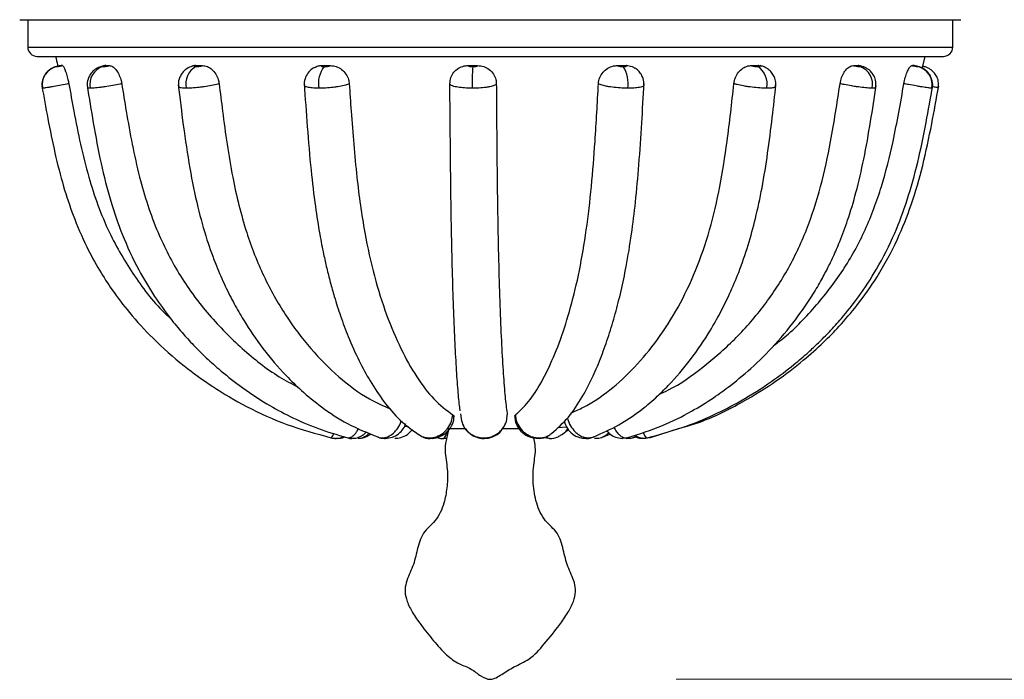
# Model space of a CAD drawing. Header units: millimetres. Extents: x 59 to 109, y 26 to 144.
# Tile 70 of 158: x 72.3 to 77.6, y 76.36 to 79.91. Entities that reach past the tile are written whole.
import ezdxf

# ---------------------------------------------------------------- set-up
doc = ezdxf.new("R2010")
doc.units = ezdxf.units.MM
doc.styles.add('SLDTEXTSTYLE0', font='TXT', dxfattribs={"width": 0.75})
doc.dimstyles.new('SLDDIMSTYLE0', dxfattribs={"dimtxt": 3.5, "dimasz": 3.302, "dimexe": 0, "dimexo": 0.0625, "dimgap": 0.875, "dimtad": 1, "dimdec": 0, "dimlfac": 20, "dimrnd": 1e-09, "dimzin": 12, "dimdsep": 46, "dimtxsty": 'SLDTEXTSTYLE0', "dimsah": 1, "dimcen": 0.09, "dimadec": 0, "dimazin": 3, "dimtfac": 1, "dimtdec": 0, "dimtofl": 0, "dimtmove": 0, "dimatfit": 3, "dimfxl": 0, "dimfrac": 2, "dimtolj": 1, "dimtzin": 12, "dimarcsym": 0})
doc.dimstyles.new('SLDDIMSTYLE1', dxfattribs={"dimtxt": 3.5, "dimasz": 3.302, "dimexe": 0, "dimexo": 0.0625, "dimgap": 0.875, "dimtad": 1, "dimdec": 0, "dimlfac": 20, "dimrnd": 1e-09, "dimzin": 12, "dimdsep": 46, "dimtxsty": 'SLDTEXTSTYLE0', "dimsah": 1, "dimcen": 0.09, "dimadec": 0, "dimazin": 3, "dimtfac": 1, "dimtdec": 0, "dimtmove": 0, "dimatfit": 0, "dimfxl": 0, "dimfrac": 2, "dimtolj": 1, "dimtzin": 12, "dimarcsym": 0})

# ---------------------------------------------------------------- blocks, each defined once
blk = doc.blocks.new('_D')
at = {"color": 7, "linetype": 'Continuous', "lineweight": 18}
for p, q in [((78.8835, 143.6649), (108.5588, 143.6649)), ((107.5588, 143.6649), (107.5588, 76.3608)), ((75.8335, 76.3608), (108.5588, 76.3608))]:
    blk.add_line(p, q, dxfattribs=at)
for points in [[(107.5588, 143.6649), (107.0508, 140.3629), (108.0668, 140.3629)], [(107.5588, 76.3608), (108.0668, 79.6628), (107.0508, 79.6628)]]:
    blk.add_solid(points, dxfattribs=at)
at = {"color": 7, "linetype": 'Continuous', "lineweight": 18, "insert": (103.047, 105.5185), "char_height": 3.5, "attachment_point": 1, "rotation": 90, "style": 'SLDTEXTSTYLE0'}
blk.add_mtext('1346', dxfattribs=at)
blk = doc.blocks.new('_D_1')
at = {"color": 7, "linetype": 'Continuous', "lineweight": 18}
for p, q in [((75.6057, 99.2579), (98.8756, 99.2579)), ((97.8756, 99.2579), (97.8756, 76.3608)), ((75.8335, 76.3608), (98.8756, 76.3608))]:
    blk.add_line(p, q, dxfattribs=at)
for points in [[(97.8756, 99.2579), (97.3676, 95.9559), (98.3836, 95.9559)], [(97.8756, 76.3608), (98.3836, 79.6628), (97.3676, 79.6628)]]:
    blk.add_solid(points, dxfattribs=at)
at = {"color": 7, "linetype": 'Continuous', "lineweight": 18, "insert": (93.3639, 85.2455), "char_height": 3.5, "attachment_point": 1, "rotation": 90, "style": 'SLDTEXTSTYLE0'}
blk.add_mtext('458', dxfattribs=at)

msp = doc.modelspace()

# ---------------------------------------------------------------- linework, layer by layer
at = {"color": 7, "linetype": 'Continuous', "lineweight": 25}
for p, q in [((72.30236, 79.90592), (74.71938, 79.90592)), ((72.34598, 79.90592), (72.34598, 79.75888)), ((74.71938, 79.90592), (77.36459, 79.90592)), ((77.32098, 79.75888), (77.32098, 79.90592)), ((72.39598, 79.70889), (74.73579, 79.70889)), ((74.73579, 79.70889), (77.27098, 79.70889)), ((72.52426, 79.65955), (72.53093, 79.65955)), ((72.76175, 79.65955), (72.78491, 79.65955)), ((73.23383, 79.65728), (73.24913, 79.65955)), ((73.24913, 79.65955), (73.28597, 79.65955)), ((73.9276, 79.65955), (73.97369, 79.65955)), ((74.71533, 79.65955), (74.7651, 79.65955)), ((75.51732, 79.65955), (75.56477, 79.65955)), ((76.23682, 79.65955), (76.27623, 79.65955)), ((76.27623, 79.65955), (76.2924, 79.65608)), ((76.78706, 79.65955), (76.81367, 79.65955)), ((77.10166, 79.65955), (77.11227, 79.65955)), ((74.67333, 77.78755), (74.67673, 77.76045)), ((74.37542, 77.72085), (74.39406, 77.71884)), ((74.59914, 77.70888), (74.69756, 77.70888)), ((74.90083, 77.70888), (74.98863, 77.70888)), ((75.19717, 77.71467), (75.24438, 77.71678)), ((75.21631, 77.67444), (75.25388, 77.70283)), ((75.69019, 77.65928), (75.85214, 77.70977)), ((74.01195, 77.65707), (74.02869, 77.65701)), ((75.11755, 77.66081), (75.15227, 77.656)), ((75.43745, 77.66267), (75.47668, 77.679)), ((75.60504, 77.6598), (75.62474, 77.6663)), ((75.66647, 77.65534), (75.65385, 77.65619))]:
    msp.add_line(p, q, dxfattribs=at)
at = {"color": 1, "linetype": 'Continuous', "lineweight": 25}
for p, q in [((72.34598, 79.75888), (74.73378, 79.75888)), ((74.73378, 79.75888), (77.32098, 79.75888)), ((72.42487, 79.53779), (72.42407, 79.53803)), ((77.21006, 79.53851), (77.20825, 79.53779)), ((75.3994, 77.65534), (75.39388, 77.65567))]:
    msp.add_line(p, q, dxfattribs=at)
at = {"color": 7, "linetype": 'Continuous', "lineweight": 25, "flags": 128}
for points in [[(77.15777, 79.64558), (77.16118, 79.66272), (77.17259, 79.70767), (77.17309, 79.70886), (77.17325, 79.70913), (77.17337, 79.70928), (77.17339, 79.70931), (77.17342, 79.70932), (77.17344, 79.70932), (77.17345, 79.70932), (77.17345, 79.70932)], [(73.97692, 77.65815), (73.99671, 77.6554), (74.00519, 77.65547)], [(74.0682, 77.65815), (74.08588, 77.6554), (74.08893, 77.65534)], [(75.36209, 77.65815), (75.34988, 77.6554), (75.34763, 77.65534)], [(75.56411, 77.65815), (75.54723, 77.6554), (75.54366, 77.65534)], [(75.678, 77.65815), (75.65849, 77.6554), (75.65443, 77.65534)]]:
    msp.add_lwpolyline(points, dxfattribs=at)
at = {"color": 1, "linetype": 'Continuous', "lineweight": 25, "flags": 128}
for points in [[(74.25179, 77.65815), (74.26523, 77.6554), (74.26785, 77.65534)], [(74.50553, 77.65815), (74.51311, 77.6554), (74.51445, 77.65534)], [(74.57781, 77.65534), (74.58283, 77.65672), (74.58874, 77.66204), (74.59421, 77.67116), (74.59901, 77.6837), (74.60079, 77.68992)], [(74.79883, 77.65815), (74.79963, 77.6554), (74.79978, 77.65534)], [(75.09631, 77.65815), (75.09024, 77.6554), (75.08915, 77.65534)], [(75.57795, 77.65534), (75.56326, 77.65672), (75.55988, 77.65743)]]:
    msp.add_lwpolyline(points, dxfattribs=at)
at = {"color": 7, "linetype": 'Continuous', "lineweight": 25}
for centre, radius, start, end in [((72.39598, 79.75889), 0.05, 180, 270), ((77.27098, 79.75889), 0.05, 270, 0), ((72.52312, 79.55623), 0.09996, 102.62654, 190.63225), ((72.77964, 79.55815), 0.10017, 107.32381, 191.72676), ((73.30072, 79.56135), 0.10559, 118.91046, 192.89308), ((74.05065, 79.56434), 0.14184, 140.90615, 190.78758), ((75.86652, 79.56571), 1.1308, 175.5333, 181.41502), ((75.40771, 79.56483), 0.16706, 350.68327, 32.16864), ((76.21351, 79.56211), 0.10916, 347.12492, 57.11601), ((76.78961, 79.55882), 0.1006, 347.93324, 70.72256), ((77.11009, 79.5565), 0.09993, 349.20903, 76.78966), ((74.01201, 77.75061), 0.09527, 269.88175, 292.22073)]:
    msp.add_arc(centre, radius, start, end, dxfattribs=at)
at = {"color": 1, "linetype": 'Continuous', "lineweight": 25}
for centre, radius, start, end in [((74.12139, 77.73357), 0.07826, 271.4002, 320.03408), ((75.15477, 77.67755), 0.02233, 216.30791, 264.03068)]:
    msp.add_arc(centre, radius, start, end, dxfattribs=at)
at = {"color": 7, "linetype": 'Continuous', "lineweight": 25}
for points, knots in [([(72.4935, 79.70932), (72.49351, 79.70932), (72.49352, 79.70932), (72.49353, 79.70932), (72.49356, 79.70931), (72.4936, 79.70926), (72.49368, 79.70918), (72.49381, 79.70897), (72.49406, 79.70847), (72.49978, 79.69355), (72.50322, 79.67553), (72.5067, 79.65803), (72.50717, 79.65569)], [0, 0, 0, 0, 0.00008064, 0.00050441, 0.00100033, 0.00164266, 0.00394183, 0.00726171, 0.01451674, 0.03404632, 0.87053807, 1, 1, 1, 1]), ([(72.53117, 79.66106), (72.5277, 79.66032), (72.52036, 79.65877), (72.50909, 79.6562), (72.50071, 79.65414), (72.49254, 79.65187), (72.47922, 79.64705), (72.46197, 79.63724), (72.44174, 79.61829), (72.42633, 79.59034), (72.41976, 79.56102), (72.42395, 79.54395), (72.42534, 79.5383)], [0, 0, 0, 0, 0.0556493, 0.1175788, 0.1869568, 0.2350151, 0.2947055, 0.4115137, 0.5459325, 0.7252001, 0.9089602, 1, 1, 1, 1]), ([(72.52426, 79.65955), (72.52209, 79.65907), (72.51719, 79.658), (72.51122, 79.65662), (72.50598, 79.65535), (72.50225, 79.65435), (72.50079, 79.65384), (72.50115, 79.65379), (72.50127, 79.65378)], [0, 0, 0, 0, 0.1613424, 0.3647576, 0.4921945, 0.6954259, 0.8986474, 1, 1, 1, 1]), ([(72.50127, 79.65378), (72.5018, 79.65382), (72.50294, 79.65392), (72.50702, 79.65462), (72.51254, 79.65568), (72.51923, 79.65702), (72.52598, 79.65846), (72.5298, 79.6593), (72.53093, 79.65955)], [0, 0, 0, 0, 0.1778436, 0.3810007, 0.5080638, 0.7114348, 0.9148239, 1, 1, 1, 1]), ([(72.53093, 79.65955), (72.53283, 79.65851), (72.53664, 79.65643), (72.54514, 79.63977), (72.55408, 79.6151), (72.56158, 79.58759), (72.5652, 79.5693), (72.56664, 79.56202)], [0, 0, 0, 0, 0.2145706, 0.4291642, 0.6436315, 0.8581372, 1, 1, 1, 1]), ([(72.76655, 79.66113), (72.76216, 79.66017), (72.74976, 79.65745), (72.7309, 79.65194), (72.70679, 79.63939), (72.68386, 79.61745), (72.66859, 79.58714), (72.66314, 79.55842), (72.66737, 79.54379), (72.66827, 79.54068)], [0, 0, 0, 0, 0.0763416, 0.2161085, 0.3795009, 0.5311633, 0.7443654, 0.9456367, 1, 1, 1, 1]), ([(72.76175, 79.65955), (72.75981, 79.65907), (72.75542, 79.658), (72.75094, 79.65662), (72.74774, 79.65535), (72.74643, 79.65435), (72.74745, 79.65384), (72.74922, 79.65379), (72.74981, 79.65378)], [0, 0, 0, 0, 0.1613459, 0.3647585, 0.4921956, 0.695445, 0.8986621, 1, 1, 1, 1]), ([(72.74981, 79.65378), (72.75113, 79.65382), (72.75397, 79.65392), (72.75982, 79.65462), (72.76664, 79.65568), (72.77398, 79.65702), (72.78056, 79.65846), (72.78392, 79.6593), (72.78491, 79.65955)], [0, 0, 0, 0, 0.1778454, 0.3810151, 0.5080713, 0.711441, 0.9148253, 1, 1, 1, 1]), ([(72.78491, 79.65955), (72.79049, 79.65851), (72.80165, 79.65643), (72.81959, 79.63977), (72.83538, 79.6151), (72.84622, 79.58759), (72.84988, 79.5693), (72.85134, 79.56202)], [0, 0, 0, 0, 0.2145695, 0.4291638, 0.6436324, 0.8581369, 1, 1, 1, 1]), ([(73.24624, 79.66064), (73.24063, 79.65921), (73.22519, 79.65529), (73.20236, 79.64466), (73.17811, 79.62394), (73.16125, 79.59574), (73.15359, 79.56694), (73.15701, 79.55044), (73.15802, 79.54556)], [0, 0, 0, 0, 0.1122861, 0.3093105, 0.4752096, 0.6916169, 0.9089279, 1, 1, 1, 1]), ([(73.24913, 79.65955), (73.24764, 79.65907), (73.24429, 79.658), (73.24185, 79.65662), (73.24107, 79.65535), (73.24234, 79.65435), (73.24572, 79.65384), (73.24868, 79.65379), (73.24967, 79.65378)], [0, 0, 0, 0, 0.16134604, 0.36476566, 0.49219661, 0.6954315, 0.89866426, 1, 1, 1, 1]), ([(73.24967, 79.65378), (73.25163, 79.65382), (73.25582, 79.65392), (73.26273, 79.65462), (73.27003, 79.65568), (73.27714, 79.65702), (73.28276, 79.65846), (73.28524, 79.6593), (73.28597, 79.65955)], [0, 0, 0, 0, 0.1778474, 0.3810078, 0.5080636, 0.7114332, 0.914821, 1, 1, 1, 1]), ([(73.28597, 79.65955), (73.29456, 79.65851), (73.31173, 79.65643), (73.33694, 79.63977), (73.35768, 79.6151), (73.37056, 79.58759), (73.37382, 79.5693), (73.37511, 79.56202)], [0, 0, 0, 0, 0.21457043, 0.42916684, 0.64363308, 0.85813721, 1, 1, 1, 1]), ([(73.88939, 79.64906), (73.89524, 79.65226), (73.90699, 79.65868), (73.92072, 79.65926), (73.9276, 79.65955)], [0, 0, 0, 0, 0.4984076, 1, 1, 1, 1]), ([(73.9276, 79.65955), (73.92675, 79.65907), (73.92484, 79.658), (73.92473, 79.65662), (73.92647, 79.65535), (73.93017, 79.65435), (73.93549, 79.65384), (73.9393, 79.65379), (73.94056, 79.65378)], [0, 0, 0, 0, 0.1613602, 0.3647692, 0.4922066, 0.6954354, 0.8986613, 1, 1, 1, 1]), ([(73.94056, 79.65378), (73.94291, 79.65382), (73.94795, 79.65392), (73.95509, 79.65462), (73.96199, 79.65568), (73.96801, 79.65702), (73.97199, 79.65846), (73.9733, 79.6593), (73.97369, 79.65955)], [0, 0, 0, 0, 0.1778477, 0.3810084, 0.5080632, 0.7114351, 0.9148175, 1, 1, 1, 1]), ([(73.97369, 79.65955), (73.98424, 79.65851), (74.00535, 79.65643), (74.0348, 79.63977), (74.05798, 79.6151), (74.07135, 79.58759), (74.07381, 79.5693), (74.07479, 79.56202)], [0, 0, 0, 0, 0.2145716, 0.4291659, 0.6436323, 0.8581368, 1, 1, 1, 1]), ([(74.61627, 79.56202), (74.61729, 79.57305), (74.61932, 79.59511), (74.63624, 79.62435), (74.66132, 79.64633), (74.68931, 79.65795), (74.70791, 79.65909), (74.71533, 79.65955)], [0, 0, 0, 0, 0.21438166, 0.42876534, 0.64319261, 0.85770845, 1, 1, 1, 1]), ([(74.71533, 79.65955), (74.71523, 79.65907), (74.71498, 79.658), (74.71722, 79.65662), (74.72127, 79.65535), (74.72694, 79.65435), (74.73358, 79.65384), (74.73776, 79.65379), (74.73915, 79.65378)], [0, 0, 0, 0, 0.1613464, 0.3647648, 0.4921994, 0.6954336, 0.8986577, 1, 1, 1, 1]), ([(74.73915, 79.65378), (74.74162, 79.65382), (74.74689, 79.65392), (74.7534, 79.65462), (74.75906, 79.65568), (74.76327, 79.65702), (74.76513, 79.65846), (74.76511, 79.6593), (74.7651, 79.65955)], [0, 0, 0, 0, 0.1778489, 0.3810137, 0.5080674, 0.7114397, 0.9148406, 1, 1, 1, 1]), ([(74.7651, 79.65955), (74.77636, 79.65851), (74.79886, 79.65643), (74.82898, 79.63977), (74.85182, 79.6151), (74.86406, 79.58759), (74.86543, 79.5693), (74.86597, 79.56202)], [0, 0, 0, 0, 0.2145709, 0.42916582, 0.6436322, 0.85813712, 1, 1, 1, 1]), ([(75.41517, 79.56202), (75.41687, 79.57305), (75.42026, 79.59511), (75.43864, 79.62435), (75.46445, 79.64633), (75.49226, 79.65795), (75.51017, 79.65909), (75.51732, 79.65955)], [0, 0, 0, 0, 0.21438127, 0.42876508, 0.64319226, 0.85770744, 1, 1, 1, 1]), ([(75.51732, 79.65955), (75.51796, 79.65907), (75.51942, 79.658), (75.52373, 79.65662), (75.5296, 79.65535), (75.53657, 79.65435), (75.54371, 79.65384), (75.54777, 79.65379), (75.54912, 79.65378)], [0, 0, 0, 0, 0.1613535, 0.3647611, 0.4922018, 0.6954359, 0.8986595, 1, 1, 1, 1]), ([(75.54912, 79.65378), (75.5514, 79.65382), (75.55628, 79.65392), (75.56137, 79.65462), (75.56512, 79.65568), (75.567, 79.65702), (75.56652, 79.65846), (75.56517, 79.6593), (75.56477, 79.65955)], [0, 0, 0, 0, 0.17784902, 0.38101741, 0.5080723, 0.71144273, 0.91482453, 1, 1, 1, 1]), ([(75.56477, 79.65955), (75.57556, 79.65884), (75.59272, 79.65772), (75.60646, 79.64835), (75.61156, 79.64487)], [0, 0, 0, 0, 0.6284524, 1, 1, 1, 1]), ([(76.14391, 79.56202), (76.14608, 79.57305), (76.15043, 79.59511), (76.16806, 79.62435), (76.19147, 79.64633), (76.21576, 79.65795), (76.23082, 79.65909), (76.23682, 79.65955)], [0, 0, 0, 0, 0.21438082, 0.42876443, 0.64319192, 0.85770563, 1, 1, 1, 1]), ([(76.23682, 79.65955), (76.23814, 79.65907), (76.24112, 79.658), (76.24698, 79.65662), (76.25397, 79.65535), (76.26139, 79.65435), (76.26818, 79.65384), (76.27163, 79.65379), (76.27277, 79.65378)], [0, 0, 0, 0, 0.16134358, 0.3647625, 0.49219851, 0.69543682, 0.89865724, 1, 1, 1, 1]), ([(76.27277, 79.65378), (76.27459, 79.65382), (76.27848, 79.65392), (76.28154, 79.65462), (76.28292, 79.65568), (76.28226, 79.65702), (76.27949, 79.65846), (76.27697, 79.6593), (76.27623, 79.65955)], [0, 0, 0, 0, 0.17783994, 0.38101492, 0.50807181, 0.71142878, 0.91482383, 1, 1, 1, 1]), ([(76.36743, 79.54696), (76.36842, 79.55435), (76.37084, 79.57244), (76.3623, 79.59911), (76.34775, 79.62266), (76.33036, 79.63917), (76.31203, 79.65034), (76.29684, 79.65634), (76.28755, 79.65888), (76.28447, 79.65973)], [0, 0, 0, 0, 0.1420289, 0.347757, 0.5201, 0.6718251, 0.8048481, 0.9353631, 1, 1, 1, 1]), ([(76.71459, 79.56202), (76.71697, 79.57305), (76.72175, 79.59511), (76.73651, 79.62435), (76.7547, 79.64633), (76.77253, 79.65795), (76.78292, 79.65909), (76.78706, 79.65955)], [0, 0, 0, 0, 0.214381, 0.4287654, 0.6431913, 0.8577055, 1, 1, 1, 1]), ([(76.78706, 79.65955), (76.78889, 79.65907), (76.79304, 79.658), (76.79975, 79.65662), (76.80701, 79.65535), (76.81399, 79.65435), (76.8196, 79.65384), (76.82202, 79.65379), (76.82282, 79.65378)], [0, 0, 0, 0, 0.1613439, 0.3647607, 0.4921981, 0.6954348, 0.8986657, 1, 1, 1, 1]), ([(76.90636, 79.54154), (76.90757, 79.55203), (76.90995, 79.57276), (76.89998, 79.60085), (76.88573, 79.62244), (76.86966, 79.6374), (76.85351, 79.64738), (76.83709, 79.65422), (76.82402, 79.65798), (76.8149, 79.66003), (76.81239, 79.6606)], [0, 0, 0, 0, 0.18120413, 0.35833229, 0.50322897, 0.62847824, 0.73771163, 0.83400742, 0.9541985, 1, 1, 1, 1]), ([(76.82282, 79.65378), (76.82396, 79.65382), (76.8264, 79.65392), (76.82706, 79.65462), (76.8259, 79.65568), (76.82277, 79.65702), (76.81804, 79.65846), (76.81467, 79.6593), (76.81367, 79.65955)], [0, 0, 0, 0, 0.1778505, 0.3810091, 0.5080699, 0.7114393, 0.9148283, 1, 1, 1, 1]), ([(77.05838, 79.56202), (77.06069, 79.57305), (77.06532, 79.59511), (77.07542, 79.62436), (77.08621, 79.64633), (77.09542, 79.65795), (77.09989, 79.65909), (77.10166, 79.65955)], [0, 0, 0, 0, 0.2143816, 0.4287649, 0.6431932, 0.8577055, 1, 1, 1, 1]), ([(77.10166, 79.65955), (77.10379, 79.65907), (77.1086, 79.658), (77.11535, 79.65662), (77.12201, 79.65535), (77.1277, 79.65435), (77.13147, 79.65384), (77.13256, 79.65379), (77.13293, 79.65378)], [0, 0, 0, 0, 0.1613477, 0.3647588, 0.4922003, 0.6954414, 0.8986557, 1, 1, 1, 1]), ([(77.21081, 79.53826), (77.21104, 79.53889), (77.21544, 79.55092), (77.21224, 79.57462), (77.20275, 79.60271), (77.18838, 79.62291), (77.17321, 79.63661), (77.15909, 79.6453), (77.14743, 79.65031), (77.13826, 79.65331), (77.12947, 79.65569), (77.1186, 79.6583), (77.11045, 79.66004), (77.10716, 79.66075)], [0, 0, 0, 0, 0.01084508, 0.20636767, 0.36087569, 0.49051998, 0.60004962, 0.6886956, 0.75763416, 0.80658338, 0.86651508, 0.9462305, 1, 1, 1, 1]), ([(77.13293, 79.65378), (77.13325, 79.65382), (77.13394, 79.65392), (77.13212, 79.65462), (77.12856, 79.65568), (77.12334, 79.65702), (77.11724, 79.65846), (77.1134, 79.6593), (77.11227, 79.65955)], [0, 0, 0, 0, 0.1778518, 0.3810135, 0.5080736, 0.7114354, 0.9148299, 1, 1, 1, 1]), ([(77.24165, 79.53817), (77.24326, 79.54775), (77.24658, 79.56749), (77.23813, 79.5953), (77.22501, 79.6175), (77.20997, 79.63286), (77.19557, 79.64282), (77.1834, 79.64867), (77.17455, 79.65178), (77.16806, 79.65364), (77.16413, 79.65468), (77.16051, 79.65552), (77.15978, 79.65569)], [0, 0, 0, 0, 0.1748974, 0.3604395, 0.5134387, 0.6423548, 0.7482804, 0.8312992, 0.8879121, 0.9254438, 0.9850774, 1, 1, 1, 1]), ([(73.88922, 79.64943), (73.88655, 79.64832), (73.87467, 79.64341), (73.85605, 79.62599), (73.83871, 79.59753), (73.83102, 79.57059), (73.8339, 79.55556), (73.83452, 79.55235)], [0, 0, 0, 0, 0.0746821, 0.3329462, 0.616761, 0.9181473, 1, 1, 1, 1]), ([(75.65871, 79.55416), (75.65929, 79.55741), (75.66191, 79.57219), (75.65451, 79.59698), (75.63972, 79.62259), (75.62464, 79.63823), (75.61472, 79.64399), (75.61199, 79.64558)], [0, 0, 0, 0, 0.0906726, 0.4129004, 0.6786834, 0.9117669, 1, 1, 1, 1]), ([(72.42166, 79.54917), (72.43215, 79.49115), (72.45398, 79.37034), (72.48997, 79.18997), (72.53446, 79.01576), (72.59035, 78.84728), (72.65496, 78.69614), (72.72684, 78.56386), (72.80303, 78.44576), (72.89749, 78.32212), (73.02518, 78.18289), (73.17573, 78.04984), (73.34482, 77.92781), (73.52867, 77.81985), (73.74087, 77.72345), (73.89691, 77.6809), (73.97674, 77.65913)], [0, 0, 0, 0, 0.0672985, 0.1401499, 0.2099422, 0.2724511, 0.3427345, 0.3974634, 0.4443978, 0.5033843, 0.5753364, 0.6604541, 0.7332325, 0.8142578, 0.904962, 1, 1, 1, 1]), ([(72.56664, 79.56202), (72.56334, 79.56138), (72.54643, 79.55811), (72.51503, 79.5522), (72.48146, 79.54621), (72.45375, 79.54155), (72.43327, 79.53842), (72.42754, 79.53799), (72.42487, 79.53779)], [0, 0, 0, 0, 0.0510547, 0.2619772, 0.4729248, 0.604715, 0.8154846, 1, 1, 1, 1]), ([(72.56664, 79.56202), (72.57548, 79.51287), (72.6058, 79.34434), (72.66222, 79.07289), (72.77007, 78.77234), (72.91613, 78.52587), (73.03174, 78.37368), (73.10543, 78.30783), (73.11202, 78.30194)], [0, 0, 0, 0, 0.1069988, 0.3669067, 0.5935363, 0.7872838, 0.9809928, 1, 1, 1, 1]), ([(72.66519, 79.55144), (72.67595, 79.48464), (72.69844, 79.34489), (72.73714, 79.1366), (72.78801, 78.93617), (72.85394, 78.74383), (72.93325, 78.5723), (73.02269, 78.42248), (73.103, 78.3113), (73.17403, 78.22518), (73.23545, 78.15796), (73.30093, 78.09261), (73.38213, 78.01915), (73.49295, 77.93103), (73.62107, 77.84512), (73.76216, 77.76864), (73.90533, 77.70578), (74.00915, 77.67518), (74.06199, 77.65961)], [0, 0, 0, 0, 0.0776721, 0.1624958, 0.2433344, 0.3158132, 0.3978742, 0.4637442, 0.5214699, 0.5610782, 0.5976083, 0.6312388, 0.673189, 0.7307422, 0.8043767, 0.8631521, 0.9303557, 1, 1, 1, 1]), ([(72.85134, 79.56202), (72.84839, 79.56138), (72.8333, 79.55811), (72.80274, 79.5522), (72.76589, 79.54621), (72.73169, 79.54155), (72.70238, 79.53842), (72.68818, 79.53799), (72.68155, 79.53779)], [0, 0, 0, 0, 0.0510556, 0.2619783, 0.4729244, 0.6047143, 0.8154865, 1, 1, 1, 1]), ([(72.85134, 79.56202), (72.85924, 79.51287), (72.88634, 79.34436), (72.93657, 79.0727), (73.03356, 78.77289), (73.16213, 78.52415), (73.31668, 78.31478), (73.49708, 78.13532), (73.65863, 78.00526), (73.76488, 77.9494), (73.79855, 77.9317)], [0, 0, 0, 0, 0.0733966, 0.2516822, 0.4071404, 0.5400429, 0.6729189, 0.8056968, 0.938446, 1, 1, 1, 1]), ([(73.15506, 79.55628), (73.16394, 79.48362), (73.18229, 79.33334), (73.21432, 79.11275), (73.25638, 78.90679), (73.30498, 78.73169), (73.35573, 78.59083), (73.4055, 78.47652), (73.45464, 78.37972), (73.52054, 78.26538), (73.61157, 78.13236), (73.71764, 78.0086), (73.82377, 77.90518), (73.93289, 77.8159), (74.06998, 77.72669), (74.17435, 77.685), (74.22956, 77.66294)], [0, 0, 0, 0, 0.0850725, 0.1759431, 0.2597195, 0.3323904, 0.3932164, 0.4426766, 0.4877977, 0.5312146, 0.6136154, 0.7019733, 0.755614, 0.8233921, 0.9065691, 1, 1, 1, 1]), ([(73.37511, 79.56202), (73.37288, 79.56138), (73.36142, 79.55811), (73.33538, 79.5522), (73.2997, 79.54621), (73.26313, 79.54155), (73.22853, 79.53842), (73.20757, 79.53799), (73.19779, 79.53779)], [0, 0, 0, 0, 0.0510567, 0.2619776, 0.4729249, 0.604714, 0.8154857, 1, 1, 1, 1]), ([(73.37511, 79.56202), (73.38112, 79.51287), (73.40172, 79.34436), (73.4399, 79.07269), (73.51363, 78.77292), (73.61132, 78.52404), (73.72894, 78.31518), (73.86549, 78.13385), (74.01718, 77.98241), (74.16174, 77.87244), (74.25841, 77.83044), (74.29661, 77.81384)], [0, 0, 0, 0, 0.0633811, 0.2173383, 0.3515831, 0.46635, 0.5810942, 0.6957536, 0.8103881, 0.9250542, 1, 1, 1, 1]), ([(73.83251, 79.56268), (73.83785, 79.48503), (73.84859, 79.32893), (73.86715, 79.10715), (73.88996, 78.91392), (73.91338, 78.76406), (73.93459, 78.65468), (73.95368, 78.56941), (73.97285, 78.4932), (73.99722, 78.40702), (74.02887, 78.30876), (74.07263, 78.19206), (74.12573, 78.07395), (74.18931, 77.95719), (74.26251, 77.84765), (74.35048, 77.74543), (74.41653, 77.69873), (74.45074, 77.67455)], [0, 0, 0, 0, 0.09215134, 0.18523234, 0.26494901, 0.32795455, 0.37395875, 0.40789561, 0.44290163, 0.4797645, 0.53186181, 0.5910545, 0.66656576, 0.73455943, 0.81291957, 0.90313055, 1, 1, 1, 1]), ([(74.07479, 79.56202), (74.07353, 79.56138), (74.06709, 79.55811), (74.04871, 79.5522), (74.01851, 79.54621), (73.98399, 79.54155), (73.94825, 79.53842), (73.92307, 79.53799), (73.91131, 79.53779)], [0, 0, 0, 0, 0.0510559, 0.261979, 0.4729242, 0.6047137, 0.8154857, 1, 1, 1, 1]), ([(74.07479, 79.56202), (74.07818, 79.51287), (74.08979, 79.34436), (74.11131, 79.07269), (74.15288, 78.77292), (74.20796, 78.52405), (74.27426, 78.31514), (74.35127, 78.13399), (74.4367, 77.98188), (74.5304, 77.85845), (74.59777, 77.80782), (74.63211, 77.78201)], [0, 0, 0, 0, 0.0606975, 0.2081359, 0.3366966, 0.4466042, 0.55649, 0.6662946, 0.7760753, 0.8858863, 1, 1, 1, 1]), ([(74.73607, 79.53779), (74.7291, 79.53786), (74.70818, 79.53806), (74.67502, 79.54036), (74.64665, 79.54475), (74.62637, 79.55041), (74.6161, 79.5561), (74.61622, 79.56038), (74.61627, 79.56202)], [0, 0, 0, 0, 0.1051202, 0.3159205, 0.5266914, 0.6588478, 0.8697731, 1, 1, 1, 1]), ([(74.67195, 77.80432), (74.67107, 77.81034), (74.66696, 77.83835), (74.65991, 77.91139), (74.65113, 78.03386), (74.64308, 78.18375), (74.63579, 78.35716), (74.62955, 78.55448), (74.62461, 78.77381), (74.62104, 79.00864), (74.61835, 79.27273), (74.61702, 79.45841), (74.61627, 79.56202)], [0, 0, 0, 0, 0.0286862, 0.1335691, 0.238449, 0.3433047, 0.4481772, 0.5531085, 0.6580749, 0.7629765, 0.8677542, 1, 1, 1, 1]), ([(74.86597, 79.56202), (74.86585, 79.56138), (74.8652, 79.55811), (74.8567, 79.5522), (74.83562, 79.54621), (74.8073, 79.54155), (74.77475, 79.53842), (74.74838, 79.53799), (74.73607, 79.53779)], [0, 0, 0, 0, 0.0510536, 0.2619769, 0.4729254, 0.6047136, 0.8154853, 1, 1, 1, 1]), ([(74.86597, 79.56202), (74.86633, 79.51287), (74.86756, 79.34436), (74.86983, 79.07269), (74.87422, 78.77292), (74.88005, 78.52405), (74.88704, 78.31514), (74.89518, 78.13399), (74.90422, 77.98188), (74.91412, 77.85845), (74.92124, 77.80782), (74.92487, 77.78201)], [0, 0, 0, 0, 0.0606974, 0.208136, 0.3366967, 0.4466044, 0.5564901, 0.6662947, 0.7760756, 0.8858865, 1, 1, 1, 1]), ([(74.96849, 77.78201), (74.98323, 77.79492), (75.02251, 77.82932), (75.08397, 77.91091), (75.15049, 78.03399), (75.21178, 78.18372), (75.26698, 78.35717), (75.31438, 78.55448), (75.35186, 78.77381), (75.37895, 79.00864), (75.39934, 79.27273), (75.4095, 79.45841), (75.41517, 79.56202)], [0, 0, 0, 0, 0.0609172, 0.1623194, 0.2637193, 0.3650956, 0.4664881, 0.5679376, 0.6694208, 0.7708416, 0.8721425, 1, 1, 1, 1]), ([(75.1647, 77.68265), (75.19487, 77.70947), (75.25261, 77.76081), (75.32607, 77.87076), (75.38464, 77.98419), (75.43113, 78.09427), (75.47097, 78.20602), (75.50622, 78.32329), (75.53761, 78.44711), (75.56742, 78.58935), (75.59362, 78.74844), (75.61625, 78.93224), (75.6344, 79.13197), (75.64837, 79.34638), (75.65646, 79.49268), (75.66038, 79.56367)], [0, 0, 0, 0, 0.1016689, 0.1946202, 0.2740875, 0.3424998, 0.4072895, 0.4703686, 0.5319397, 0.593717, 0.6713386, 0.7429786, 0.8255779, 0.9153624, 1, 1, 1, 1]), ([(75.26905, 77.79287), (75.29082, 77.80245), (75.3619, 77.83374), (75.47778, 77.91111), (75.61161, 78.03394), (75.73485, 78.18373), (75.84588, 78.35717), (75.94121, 78.55448), (76.01658, 78.77381), (76.07108, 79.00864), (76.11208, 79.27273), (76.13251, 79.45841), (76.14391, 79.56202)], [0, 0, 0, 0, 0.0455026, 0.1485695, 0.2516337, 0.3546741, 0.4577309, 0.5608455, 0.6639946, 0.7670801, 0.8700438, 1, 1, 1, 1]), ([(75.38995, 77.66428), (75.43555, 77.68406), (75.52079, 77.72104), (75.63159, 77.79595), (75.71961, 77.86892), (75.81157, 77.95874), (75.91245, 78.07647), (76.00349, 78.21029), (76.07162, 78.33053), (76.12272, 78.43363), (76.17382, 78.55468), (76.22068, 78.69002), (76.26234, 78.84244), (76.29753, 79.00735), (76.32685, 79.18922), (76.34987, 79.37502), (76.36366, 79.4987), (76.37025, 79.55778)], [0, 0, 0, 0, 0.08361447, 0.15633107, 0.21276793, 0.26022749, 0.34974136, 0.43839825, 0.48593856, 0.53577431, 0.58948785, 0.65391949, 0.71397871, 0.78129842, 0.85490431, 0.93070049, 1, 1, 1, 1]), ([(75.57257, 79.53779), (75.56581, 79.53786), (75.54551, 79.53806), (75.50979, 79.54036), (75.47491, 79.54475), (75.44548, 79.55041), (75.42555, 79.5561), (75.41803, 79.56038), (75.41517, 79.56202)], [0, 0, 0, 0, 0.1051206, 0.3159207, 0.5266911, 0.6588467, 0.8697726, 1, 1, 1, 1]), ([(75.57295, 77.66019), (75.63549, 77.67989), (75.75276, 77.71684), (75.90579, 77.79313), (76.02705, 77.86769), (76.13911, 77.94893), (76.25726, 78.0483), (76.38548, 78.17861), (76.48757, 78.30649), (76.56116, 78.41563), (76.60843, 78.49476), (76.64638, 78.56576), (76.68103, 78.63742), (76.71815, 78.72327), (76.76033, 78.83784), (76.80448, 78.98543), (76.84529, 79.16259), (76.87905, 79.35539), (76.8994, 79.4877), (76.90935, 79.5524)], [0, 0, 0, 0, 0.0858891, 0.1610626, 0.2202061, 0.2677965, 0.3366469, 0.4141529, 0.4942923, 0.5361234, 0.5728936, 0.6045614, 0.6318162, 0.6670297, 0.714695, 0.7746163, 0.846004, 0.9247083, 1, 1, 1, 1]), ([(75.679, 77.65902), (75.7418, 77.67595), (75.86417, 77.70892), (76.03118, 77.77776), (76.19242, 77.86042), (76.33559, 77.95133), (76.45562, 78.04169), (76.53819, 78.11226), (76.60145, 78.17132), (76.66081, 78.23132), (76.73405, 78.31262), (76.82131, 78.42269), (76.92044, 78.57427), (77.0083, 78.74881), (77.08038, 78.94232), (77.13542, 79.14163), (77.17722, 79.34699), (77.20159, 79.48416), (77.2132, 79.54949)], [0, 0, 0, 0, 0.075653, 0.14740579, 0.20942697, 0.2857697, 0.34352129, 0.38306443, 0.41118637, 0.44340221, 0.48038065, 0.5372334, 0.60485505, 0.68808298, 0.76065957, 0.84085692, 0.92420213, 1, 1, 1, 1]), ([(75.74168, 77.89203), (75.75852, 77.8997), (75.84125, 77.93737), (75.97832, 78.03559), (76.14935, 78.18329), (76.30263, 78.35729), (76.43445, 78.55445), (76.5386, 78.77382), (76.61393, 79.00863), (76.6706, 79.27273), (76.69883, 79.45841), (76.71459, 79.56202)], [0, 0, 0, 0, 0.0300118, 0.1474271, 0.2648154, 0.3822224, 0.4996953, 0.6172074, 0.7346471, 0.851948, 1, 1, 1, 1]), ([(75.86892, 77.71499), (75.89957, 77.72398), (76.01182, 77.75688), (76.18116, 77.84329), (76.36586, 77.95698), (76.50969, 78.06647), (76.62058, 78.16537), (76.71708, 78.26387), (76.81577, 78.37951), (76.92486, 78.53376), (77.02298, 78.71536), (77.1026, 78.91696), (77.16265, 79.1247), (77.20736, 79.33856), (77.23307, 79.48133), (77.24529, 79.54917)], [0, 0, 0, 0, 0.0395319, 0.1447914, 0.2336067, 0.3077845, 0.3677945, 0.4169988, 0.4779017, 0.5551995, 0.6495247, 0.7313927, 0.8215793, 0.9152304, 1, 1, 1, 1]), ([(76.31992, 79.53779), (76.31419, 79.53786), (76.29695, 79.53806), (76.26299, 79.54036), (76.22581, 79.54475), (76.19078, 79.55041), (76.16358, 79.5561), (76.14934, 79.56038), (76.14391, 79.56202)], [0, 0, 0, 0, 0.1051197, 0.31592, 0.5266912, 0.6588493, 0.869774, 1, 1, 1, 1]), ([(76.35526, 78.15246), (76.37083, 78.16403), (76.45241, 78.22466), (76.58131, 78.35845), (76.73481, 78.55414), (76.85489, 78.7739), (76.94204, 79.00861), (77.00753, 79.27274), (77.04017, 79.45842), (77.05838, 79.56202)], [0, 0, 0, 0, 0.0362969, 0.1901977, 0.3441849, 0.4982235, 0.6521671, 0.8059288, 1, 1, 1, 1]), ([(76.88799, 79.53779), (76.88397, 79.53786), (76.87187, 79.53806), (76.84376, 79.54036), (76.80877, 79.54475), (76.77236, 79.55041), (76.74119, 79.5561), (76.72194, 79.56038), (76.71459, 79.56202)], [0, 0, 0, 0, 0.1051206, 0.3159214, 0.5266915, 0.658849, 0.869773, 1, 1, 1, 1]), ([(77.20825, 79.53779), (77.20643, 79.53786), (77.20094, 79.53806), (77.18207, 79.54036), (77.15348, 79.54475), (77.12008, 79.55041), (77.08869, 79.5561), (77.06675, 79.56038), (77.05838, 79.56202)], [0, 0, 0, 0, 0.1051195, 0.3159198, 0.5266893, 0.6588484, 0.8697719, 1, 1, 1, 1]), ([(74.50553, 77.65815), (74.50846, 77.65822), (74.52435, 77.65861), (74.55356, 77.66631), (74.58433, 77.68632), (74.60905, 77.71354), (74.62646, 77.74484), (74.63032, 77.77028), (74.63211, 77.78201)], [0, 0, 0, 0, 0.0478803, 0.260062, 0.4721718, 0.6054728, 0.8179717, 1, 1, 1, 1]), ([(74.51438, 77.65641), (74.51692, 77.65607), (74.53339, 77.65386), (74.5639, 77.66391), (74.60037, 77.68643), (74.62643, 77.72165), (74.63898, 77.75265), (74.63828, 77.77025), (74.63817, 77.77304)], [0, 0, 0, 0, 0.0408954, 0.2652663, 0.4895338, 0.7192789, 0.9555659, 1, 1, 1, 1]), ([(74.63211, 77.78201), (74.63603, 77.77928), (74.64063, 77.77606), (74.63865, 77.77343), (74.63836, 77.77304)], [0, 0, 0, 0, 0.8512492, 1, 1, 1, 1]), ([(74.79883, 77.65815), (74.80199, 77.65822), (74.81912, 77.65861), (74.85, 77.66631), (74.88151, 77.68632), (74.90587, 77.71355), (74.92197, 77.74484), (74.92395, 77.77028), (74.92487, 77.78201)], [0, 0, 0, 0, 0.0478809, 0.260063, 0.4721727, 0.6054731, 0.8179725, 1, 1, 1, 1]), ([(74.96516, 77.77482), (74.96475, 77.77549), (74.96339, 77.77772), (74.96639, 77.78024), (74.96849, 77.78201)], [0, 0, 0, 0, 0.299574, 1, 1, 1, 1]), ([(74.96608, 77.77488), (74.96609, 77.76722), (74.96612, 77.74497), (74.98313, 77.71033), (75.01381, 77.67765), (75.0517, 77.65767), (75.07808, 77.65727), (75.08912, 77.6571)], [0, 0, 0, 0, 0.1204191, 0.3499083, 0.5855679, 0.8264896, 1, 1, 1, 1]), ([(74.96849, 77.78201), (74.96916, 77.7754), (74.97123, 77.75514), (74.98441, 77.72226), (75.00801, 77.69324), (75.03764, 77.67171), (75.06672, 77.65997), (75.08821, 77.65865), (75.09631, 77.65815)], [0, 0, 0, 0, 0.1029006, 0.3151125, 0.5274199, 0.6597664, 0.871708, 1, 1, 1, 1]), ([(75.23026, 77.74731), (75.23532, 77.73396), (75.24536, 77.70746), (75.27549, 77.67756), (75.31056, 77.6584), (75.33583, 77.65689), (75.34748, 77.65619)], [0, 0, 0, 0, 0.265181, 0.5266168, 0.7817552, 1, 1, 1, 1]), ([(74.26818, 77.65537), (74.28135, 77.65674), (74.30701, 77.65942), (74.34057, 77.67906), (74.3663, 77.70474), (74.37543, 77.72634), (74.3796, 77.73621)], [0, 0, 0, 0, 0.2691619, 0.5245648, 0.7827088, 1, 1, 1, 1]), ([(74.31944, 77.6563), (74.33075, 77.65693), (74.35499, 77.65827), (74.38881, 77.67516), (74.4059, 77.69389), (74.41427, 77.70305)], [0, 0, 0, 0, 0.3089829, 0.6619244, 1, 1, 1, 1]), ([(74.60918, 77.70468), (74.60862, 77.7013), (74.60436, 77.67552), (74.59117, 77.63406), (74.58968, 77.56015), (74.60727, 77.48165), (74.6016, 77.39064), (74.58561, 77.29961), (74.54566, 77.21186), (74.46496, 77.1503), (74.44057, 77.05667), (74.41972, 76.96539), (74.38192, 76.89563), (74.37206, 76.82991), (74.38544, 76.77419), (74.4167, 76.71516), (74.46575, 76.64515), (74.52649, 76.56922), (74.59177, 76.49452), (74.6604, 76.44224), (74.73137, 76.42071), (74.77708, 76.37888), (74.83817, 76.35026), (74.89909, 76.38983), (74.96301, 76.4306), (75.05261, 76.4678), (75.12821, 76.55522), (75.19706, 76.63911), (75.25025, 76.71518), (75.28151, 76.77419), (75.29489, 76.82991), (75.28503, 76.89562), (75.24723, 76.96539), (75.22638, 77.05667), (75.20202, 77.1503), (75.12119, 77.21186), (75.07841, 77.30703), (75.06093, 77.41447), (75.06463, 77.50306), (75.07647, 77.57184), (75.077, 77.6175), (75.06996, 77.64668), (75.06701, 77.6589)], [0, 0, 0, 0, 0.0032334, 0.0246765, 0.0407466, 0.0724149, 0.1000895, 0.126126, 0.1597812, 0.1883171, 0.2183559, 0.2476197, 0.2773148, 0.2921854, 0.3092734, 0.3303609, 0.355023, 0.3899204, 0.4221915, 0.4486004, 0.4702977, 0.490489, 0.5075301, 0.5285244, 0.5527772, 0.5813209, 0.6180411, 0.6597556, 0.6844177, 0.7055053, 0.7225933, 0.7374638, 0.767159, 0.7964227, 0.8264616, 0.8549974, 0.8886526, 0.9221798, 0.957387, 0.9717129, 0.9881571, 1, 1, 1, 1]), ([(74.68849, 77.72507), (74.68895, 77.72359), (74.69377, 77.70807), (74.71666, 77.68432), (74.75382, 77.66203), (74.78443, 77.65315), (74.79946, 77.65552), (74.80003, 77.65562)], [0, 0, 0, 0, 0.0335465, 0.351963, 0.6703246, 0.987413, 1, 1, 1, 1]), ([(74.79977, 77.65715), (74.80447, 77.65662), (74.82396, 77.65443), (74.85708, 77.66761), (74.88759, 77.68683), (74.89768, 77.70435), (74.90029, 77.70888)], [0, 0, 0, 0, 0.1187601, 0.4924728, 0.8686164, 1, 1, 1, 1]), ([(75.45929, 77.69724), (75.46449, 77.69105), (75.47749, 77.67557), (75.50691, 77.65938), (75.53123, 77.65688), (75.5434, 77.65563)], [0, 0, 0, 0, 0.2500257, 0.6245332, 1, 1, 1, 1]), ([(73.97673, 77.65928), (73.97916, 77.65825), (73.9867, 77.65507), (73.99494, 77.65624), (74.00052, 77.65703)], [0, 0, 0, 0, 0.3229419, 1, 1, 1, 1]), ([(74.00529, 77.65631), (74.01469, 77.65682), (74.02794, 77.65755), (74.03937, 77.6639), (74.0427, 77.66575)], [0, 0, 0, 0, 0.70893913, 1, 1, 1, 1]), ([(74.06164, 77.66066), (74.06931, 77.65775), (74.07855, 77.65425), (74.088, 77.65581), (74.08961, 77.65607)], [0, 0, 0, 0, 0.8302718, 1, 1, 1, 1]), ([(74.08897, 77.65718), (74.0959, 77.65683), (74.11385, 77.65592), (74.14006, 77.66749), (74.15959, 77.67978), (74.16677, 77.68903), (74.16773, 77.69026)], [0, 0, 0, 0, 0.2323192, 0.6013818, 0.9468712, 1, 1, 1, 1]), ([(74.12268, 77.65718), (74.12802, 77.65672), (74.14501, 77.65525), (74.16931, 77.66398), (74.18454, 77.67559), (74.19056, 77.68017)], [0, 0, 0, 0, 0.21704192, 0.69043026, 1, 1, 1, 1]), ([(74.22953, 77.66288), (74.23083, 77.66209), (74.23743, 77.65808), (74.2454, 77.65812), (74.25179, 77.65815)], [0, 0, 0, 0, 0.1983019, 1, 1, 1, 1]), ([(74.23979, 77.65979), (74.24177, 77.65893), (74.25048, 77.65514), (74.26015, 77.6563), (74.26762, 77.6572)], [0, 0, 0, 0, 0.2271406, 1, 1, 1, 1]), ([(74.45057, 77.67421), (74.46087, 77.66872), (74.47799, 77.65958), (74.49768, 77.65856), (74.50553, 77.65815)], [0, 0, 0, 0, 0.6014954, 1, 1, 1, 1]), ([(74.45195, 77.67504), (74.45641, 77.67172), (74.47244, 77.65976), (74.49582, 77.65373), (74.51237, 77.65601), (74.51461, 77.65632)], [0, 0, 0, 0, 0.2501062, 0.8988171, 1, 1, 1, 1]), ([(74.54615, 77.66133), (74.55517, 77.65806), (74.56568, 77.65424), (74.57646, 77.65573), (74.57798, 77.65594)], [0, 0, 0, 0, 0.8589508, 1, 1, 1, 1]), ([(74.57749, 77.65548), (74.57778, 77.65543), (74.58524, 77.65412), (74.59268, 77.65672), (74.59985, 77.65921)], [0, 0, 0, 0, 0.03781461, 1, 1, 1, 1]), ([(75.08907, 77.65656), (75.09212, 77.6562), (75.11014, 77.65407), (75.13151, 77.65931), (75.14506, 77.6695), (75.14656, 77.67062)], [0, 0, 0, 0, 0.1533947, 0.906802, 1, 1, 1, 1]), ([(75.09631, 77.65815), (75.09931, 77.65823), (75.11558, 77.65866), (75.14073, 77.66423), (75.15762, 77.67778), (75.16432, 77.68316)], [0, 0, 0, 0, 0.1198039, 0.6507141, 1, 1, 1, 1]), ([(75.15215, 77.65554), (75.15255, 77.65548), (75.16792, 77.65291), (75.19168, 77.65878), (75.20963, 77.67132), (75.21519, 77.67521)], [0, 0, 0, 0, 0.0181656, 0.6957708, 1, 1, 1, 1]), ([(75.34743, 77.65601), (75.34888, 77.65579), (75.36311, 77.65357), (75.37705, 77.65882), (75.38957, 77.66353)], [0, 0, 0, 0, 0.10237228, 1, 1, 1, 1]), ([(75.36209, 77.65815), (75.36459, 77.65818), (75.37434, 77.65832), (75.38314, 77.66213), (75.38969, 77.66497)], [0, 0, 0, 0, 0.2563917, 1, 1, 1, 1]), ([(75.39949, 77.65627), (75.41122, 77.65597), (75.42467, 77.65564), (75.43601, 77.66199), (75.43747, 77.6628)], [0, 0, 0, 0, 0.8715463, 1, 1, 1, 1]), ([(75.55977, 77.65812), (75.56265, 77.65707), (75.56861, 77.65492), (75.57486, 77.65606), (75.57808, 77.65665)], [0, 0, 0, 0, 0.4845771, 1, 1, 1, 1]), ([(75.56411, 77.65815), (75.56582, 77.65809), (75.56897, 77.65799), (75.57165, 77.65963), (75.57288, 77.66038)], [0, 0, 0, 0, 0.5418385, 1, 1, 1, 1]), ([(75.5779, 77.6569), (75.58233, 77.65628), (75.59175, 77.65498), (75.60055, 77.65868), (75.6052, 77.66065)], [0, 0, 0, 0, 0.4708279, 1, 1, 1, 1]), ([(75.60279, 77.67034), (75.61162, 77.6655), (75.62774, 77.65667), (75.64608, 77.65673), (75.65437, 77.65675)], [0, 0, 0, 0, 0.5478767, 1, 1, 1, 1]), ([(75.61125, 77.67202), (75.62221, 77.66587), (75.63947, 77.6562), (75.65901, 77.65673), (75.66615, 77.65693)], [0, 0, 0, 0, 0.6349402, 1, 1, 1, 1]), ([(75.65474, 77.65691), (75.65981, 77.65619), (75.66818, 77.65499), (75.67583, 77.65836), (75.67884, 77.65969)], [0, 0, 0, 0, 0.6066155, 1, 1, 1, 1])]:
    msp.add_open_spline(points, degree=3, knots=knots, dxfattribs=at)
at = {"color": 1, "linetype": 'Continuous', "lineweight": 25}
for points, knots in [([(73.19779, 79.53779), (73.19288, 79.53786), (73.17813, 79.53807), (73.16091, 79.5402), (73.15819, 79.54367), (73.15688, 79.54534)], [0, 0, 0, 0, 0.2051053, 0.6163981, 1, 1, 1, 1]), ([(73.91131, 79.53779), (73.90499, 79.53786), (73.88599, 79.53806), (73.85917, 79.54034), (73.84152, 79.54479), (73.83349, 79.54883), (73.83446, 79.55118), (73.83477, 79.55195)], [0, 0, 0, 0, 0.1454814, 0.4372151, 0.7289121, 0.9118121, 1, 1, 1, 1]), ([(75.65933, 79.55289), (75.65942, 79.55272), (75.66077, 79.54996), (75.65187, 79.54624), (75.63399, 79.54154), (75.60828, 79.53842), (75.58393, 79.53799), (75.57257, 79.53779)], [0, 0, 0, 0, 0.0183903, 0.2989584, 0.4742448, 0.7545861, 1, 1, 1, 1]), ([(76.36793, 79.54691), (76.36824, 79.54648), (76.36957, 79.54463), (76.36299, 79.54163), (76.34864, 79.5384), (76.32906, 79.53798), (76.31992, 79.53779)], [0, 0, 0, 0, 0.068812, 0.3016413, 0.6740156, 1, 1, 1, 1]), ([(77.24288, 79.53803), (77.243, 79.53806), (77.24403, 79.53827), (77.23635, 79.54048), (77.22349, 79.54362), (77.21302, 79.54586), (77.21256, 79.54596)], [0, 0, 0, 0, 0.0610353, 0.52008083, 0.97906377, 1, 1, 1, 1]), ([(72.68155, 79.53779), (72.67853, 79.53784), (72.67014, 79.53799), (72.66868, 79.53948), (72.66774, 79.54043)], [0, 0, 0, 0, 0.360614, 1, 1, 1, 1]), ([(76.90633, 79.54149), (76.90593, 79.54046), (76.90508, 79.53823), (76.89395, 79.53794), (76.88799, 79.53779)], [0, 0, 0, 0, 0.4649474, 1, 1, 1, 1]), ([(74.25179, 77.65815), (74.25413, 77.65822), (74.26687, 77.65861), (74.29085, 77.66632), (74.31731, 77.68629), (74.33901, 77.71363), (74.35159, 77.73432), (74.35512, 77.74851), (74.35528, 77.74914)], [0, 0, 0, 0, 0.0578334, 0.3141148, 0.5703075, 0.7313129, 0.9879771, 1, 1, 1, 1]), ([(74.6768, 77.76047), (74.67994, 77.74774), (74.68638, 77.72166), (74.70927, 77.69326), (74.73838, 77.67171), (74.76796, 77.65997), (74.79038, 77.65865), (74.79883, 77.65815)], [0, 0, 0, 0, 0.2282978, 0.4675166, 0.6166386, 0.8554463, 1, 1, 1, 1]), ([(75.24878, 77.76557), (75.24899, 77.76446), (75.25176, 77.74973), (75.26405, 77.72229), (75.28579, 77.69324), (75.31225, 77.67171), (75.33736, 77.65997), (75.35532, 77.65865), (75.36209, 77.65815)], [0, 0, 0, 0, 0.0190189, 0.2510734, 0.4832315, 0.6279529, 0.8597131, 1, 1, 1, 1]), ([(74.0682, 77.65815), (74.06968, 77.65822), (74.07773, 77.65861), (74.09361, 77.66641), (74.11213, 77.68569), (74.12205, 77.7026), (74.12571, 77.70884)], [0, 0, 0, 0, 0.0803427, 0.436372, 0.7922858, 1, 1, 1, 1]), ([(75.24854, 77.70836), (75.24509, 77.70234), (75.23763, 77.68937), (75.22559, 77.67793), (75.21713, 77.67451), (75.21599, 77.67405)], [0, 0, 0, 0, 0.4278865, 0.9227463, 1, 1, 1, 1]), ([(75.49714, 77.71524), (75.50197, 77.70663), (75.5108, 77.69088), (75.52915, 77.67184), (75.54722, 77.65995), (75.55948, 77.65864), (75.56411, 77.65815)], [0, 0, 0, 0, 0.25216043, 0.46159352, 0.79698253, 1, 1, 1, 1]), ([(73.97692, 77.65815), (73.97736, 77.65823), (73.97975, 77.65866), (73.98447, 77.66397), (73.9899, 77.67701), (73.99195, 77.68191)], [0, 0, 0, 0, 0.123438, 0.6704473, 1, 1, 1, 1]), ([(75.46934, 77.68643), (75.46637, 77.68254), (75.45774, 77.67119), (75.44544, 77.66615), (75.43736, 77.66285)], [0, 0, 0, 0, 0.3430767, 1, 1, 1, 1]), ([(75.61459, 77.66519), (75.61311, 77.6635), (75.6087, 77.65845), (75.60272, 77.65827), (75.59875, 77.65815)], [0, 0, 0, 0, 0.3356511, 1, 1, 1, 1]), ([(75.65379, 77.6882), (75.656, 77.68376), (75.66247, 77.67072), (75.671, 77.66004), (75.67609, 77.65867), (75.678, 77.65815)], [0, 0, 0, 0, 0.2437136, 0.7148281, 1, 1, 1, 1])]:
    msp.add_open_spline(points, degree=3, knots=knots, dxfattribs=at)

# ---------------------------------------------------------------- dimensions: what is measured, and where the dimension line sits
at = {"color": 7, "linetype": 'Continuous', "lineweight": 18}
for base, p1, dimstyle, picture, middle in [((107.55876, 76.36081), (77.88354, 143.66488), 'SLDDIMSTYLE0', '_D', (107.55876, 110.69074)), ((97.87561, 76.36081), (74.60571, 99.25793), 'SLDDIMSTYLE1', '_D_1', (97.87561, 89.12468))]:
    dim = msp.add_linear_dim(base=base, p1=p1, p2=(74.83348, 76.36081), angle=90, dimstyle=dimstyle, dxfattribs=at)
    dim.commit()
    dim.dimension.update_dxf_attribs({"geometry": picture, "text_midpoint": middle, "dimtype": 160})

doc.saveas('drawing.dxf')
